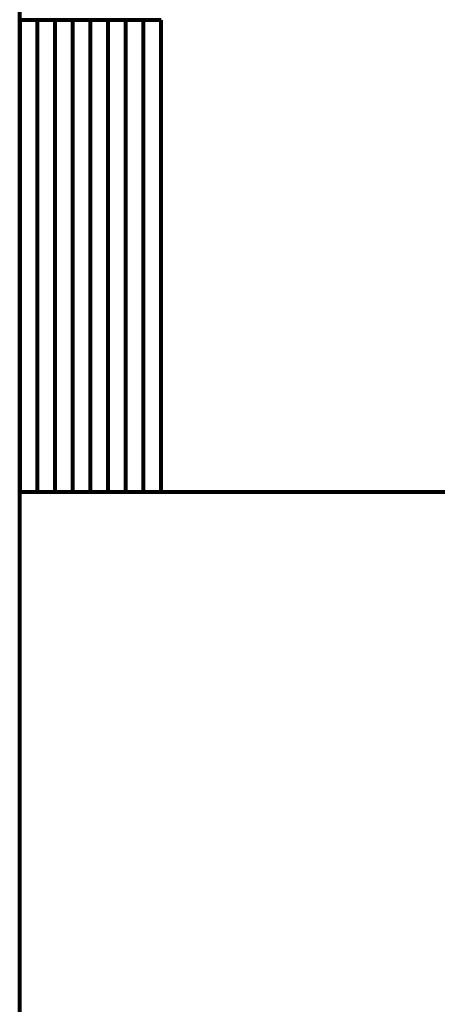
# Model space of a CAD drawing. Header units: millimetres. Extents: x -90830 to 24172, y -102460 to 73669.
# Tile 135 of 198: x -1724 to 47, y 60728 to 64899. Entities that reach past the tile are written whole.
import ezdxf

# ---------------------------------------------------------------- set-up
doc = ezdxf.new("R2010")
doc.units = ezdxf.units.MM
doc.layers.add('Algemeen01', color=253, linetype='Continuous', lineweight=80)

msp = doc.modelspace()

# ---------------------------------------------------------------- linework, layer by layer
at = {"layer": 'Algemeen01'}
for p, q in [((-1723.5, 56514.9), (-1723.5, 66825.9)), ((-1123.5, 64897.1), (-1723.5, 64897.1)), ((-1723.5, 64897.1), (-1723.5, 62897.1)), ((-1648.5, 62897.1), (-1648.5, 64897.1)), ((-1573.5, 62897.1), (-1573.5, 64897.1)), ((-1498.5, 62897.1), (-1498.5, 64897.1)), ((-1423.5, 62897.1), (-1423.5, 64897.1)), ((-1348.5, 62897.1), (-1348.5, 64897.1)), ((-1273.5, 62897.1), (-1273.5, 64897.1)), ((-1198.5, 62897.1), (-1198.5, 64897.1)), ((-1123.5, 62897.1), (-1123.5, 64897.1)), ((156.5, 62897.1), (-1723.5, 62897.1))]:
    msp.add_line(p, q, dxfattribs=at)

doc.saveas('drawing.dxf')
